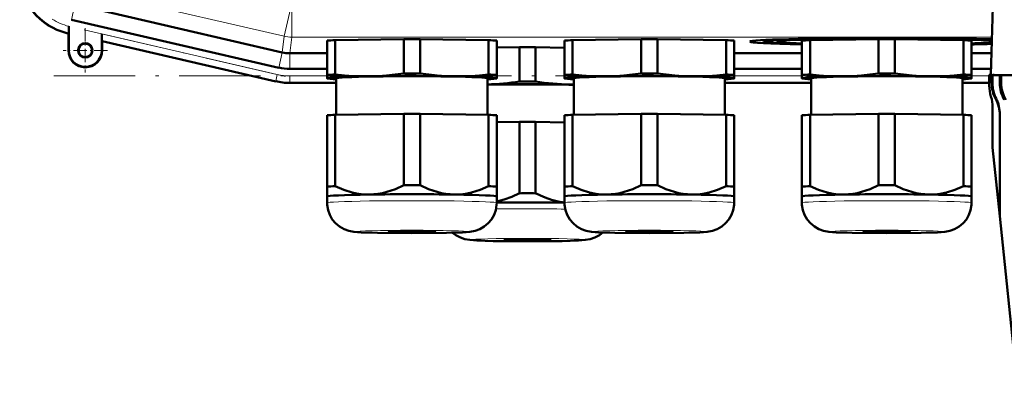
# Model space of a CAD drawing. Extents: x -1351 to 1763, y -1300 to 612.
# Tile 77 of 81: x 1260 to 1405, y 264 to 317. Entities that reach past the tile are written whole.
import ezdxf

# ---------------------------------------------------------------- set-up
doc = ezdxf.new("R2010")
doc.units = 0
doc.linetypes.add('DASHDOT', pattern=[18.5, 12, -3, 0.5, -3])

msp = doc.modelspace()

# ---------------------------------------------------------------- linework, layer by layer
at = {"color": 7, "lineweight": 50}
for p, q in [((1404.29, 355.46), (1403.06, 308.5)), ((1268.09, 318.85), (1298.57, 311.82)), ((1298.06, 309.57), (1267.49, 316.63)), ((1267.1, 315.67), (1267.09, 315.29)), ((1267.09, 315.29), (1267.09, 314.96)), ((1267.1, 312.12), (1267.1, 315.67)), ((1267.03, 314.62), (1266.83, 314.67)), ((1267.06, 314.65), (1267.03, 314.62)), ((1267.03, 312.12), (1267.03, 314.62)), ((1271.96, 314.55), (1271.96, 312.12)), ((1306.38, 313.62), (1316.5, 313.77)), ((1306.38, 308.57), (1306.38, 313.62)), ((1316.5, 308.72), (1316.5, 313.77)), ((1318.88, 313.77), (1329, 313.62)), ((1318.88, 308.72), (1318.88, 313.77)), ((1329, 308.57), (1329, 313.62)), ((1341.38, 313.62), (1351.5, 313.77)), ((1341.38, 308.57), (1341.38, 313.62)), ((1351.5, 308.72), (1351.5, 313.77)), ((1353.88, 313.77), (1364, 313.62)), ((1353.88, 308.72), (1353.88, 313.77)), ((1364, 308.57), (1364, 313.62)), ((1369.57, 313.41), (1369.51, 313.64)), ((1376.38, 313.62), (1386.5, 313.77)), ((1376.38, 308.57), (1376.38, 313.62)), ((1378.5, 313.65), (1378.5, 313.76)), ((1386.5, 308.72), (1386.5, 313.77)), ((1387.19, 313.89), (1387.19, 313.94)), ((1387.19, 313.94), (1387.19, 313.89)), ((1388.19, 313.94), (1388.19, 313.89)), ((1388.19, 313.89), (1388.19, 313.94)), ((1388.88, 313.77), (1399, 313.62)), ((1388.88, 308.72), (1388.88, 313.77)), ((1396.88, 313.76), (1396.88, 313.65)), ((1399, 308.57), (1399, 313.62)), ((1272.03, 313.47), (1271.99, 313.51)), ((1297.6, 307.56), (1272.03, 313.47)), ((1297.6, 307.56), (1272.03, 313.47)), ((1272.03, 313.47), (1272.03, 312.12)), ((1305.19, 308.52), (1305.19, 313.57)), ((1330.19, 308.52), (1330.19, 313.57)), ((1330.19, 312.52), (1333.55, 312.57)), ((1333.55, 307.52), (1333.55, 312.57)), ((1335.92, 312.57), (1340.19, 312.51)), ((1335.92, 307.52), (1335.92, 312.57)), ((1340.19, 308.52), (1340.19, 313.57)), ((1365.19, 308.52), (1365.19, 313.57)), ((1375.19, 308.52), (1375.19, 313.57)), ((1400.19, 308.52), (1400.19, 313.57)), ((1299.68, 311.69), (1299.69, 311.69)), ((1299.69, 311.69), (1305.19, 311.69)), ((1365.19, 311.69), (1375.19, 311.69)), ((1400.19, 311.69), (1403.14, 311.69)), ((1299.68, 309.39), (1305.19, 309.39)), ((1365.19, 309.39), (1375.19, 309.39)), ((1400.19, 309.39), (1403.08, 309.39)), ((1305.19, 308.52), (1305.19, 308.02)), ((1305.19, 308.02), (1305.19, 308)), ((1305.25, 307.98), (1305.19, 308)), ((1306.54, 302.63), (1306.54, 308.02)), ((1328.84, 308.02), (1328.84, 302.63)), ((1330.13, 307.98), (1330.19, 308)), ((1330.19, 308.02), (1330.19, 308.52)), ((1330.19, 308), (1330.19, 308.02)), ((1340.19, 308.52), (1340.19, 308.02)), ((1340.19, 308.02), (1340.19, 308)), ((1340.25, 307.98), (1340.19, 308)), ((1341.54, 302.63), (1341.54, 308.02)), ((1363.84, 308.02), (1363.84, 302.63)), ((1365.13, 307.98), (1365.19, 308)), ((1365.19, 308.02), (1365.19, 308.52)), ((1365.19, 308), (1365.19, 308.02)), ((1375.19, 308.52), (1375.19, 308.02)), ((1375.19, 308.02), (1375.19, 308)), ((1375.25, 307.98), (1375.19, 308)), ((1376.54, 302.63), (1376.54, 308.02)), ((1398.84, 308.02), (1398.84, 302.63)), ((1400.13, 307.98), (1400.19, 308)), ((1400.19, 308.02), (1400.19, 308.52)), ((1400.19, 308), (1400.19, 308.02)), ((1403.06, 308.5), (1402.81, 308.5)), ((1402.81, 306.89), (1402.81, 308.5)), ((1402.81, 308.5), (1402.81, 308.5)), ((1402.81, 306.89), (1402.81, 308.5)), ((1403.06, 308.5), (1402.81, 308.5)), ((1403.06, 308.5), (1403.06, 308.48)), ((1403.06, 308.5), (1403.06, 308.5)), ((1403.06, 308.48), (1403.16, 308.48)), ((1403.41, 308.5), (1403.16, 308.49)), ((1403.16, 308.49), (1403.28, 308.49)), ((1403.16, 307.31), (1403.16, 308.49)), ((1403.53, 308.5), (1403.28, 308.49)), ((1403.28, 307.29), (1403.28, 308.49)), ((1403.41, 308.5), (1403.53, 308.5)), ((1403.53, 308.5), (1403.53, 308.48)), ((1403.53, 308.48), (1404.36, 308.48)), ((1404.6, 308.48), (1404.36, 308.48)), ((1404.36, 308.48), (1404.57, 308.48)), ((1404.36, 307.32), (1404.36, 308.48)), ((1404.82, 308.48), (1404.57, 308.48)), ((1404.57, 307.32), (1404.57, 308.48)), ((1404.6, 308.48), (1404.82, 308.48)), ((1404.82, 308.48), (1404.82, 308.48)), ((1404.82, 308.48), (1408.06, 308.48)), ((1306.54, 307.33), (1299.68, 307.33)), ((1299.68, 307.33), (1306.54, 307.33)), ((1363.84, 307.33), (1376.54, 307.33)), ((1363.84, 307.33), (1376.54, 307.33)), ((1398.84, 307.33), (1402.81, 307.33)), ((1398.84, 307.33), (1402.81, 307.33)), ((1403.06, 305.33), (1403.06, 305.33)), ((1403.31, 303.77), (1403.31, 297.93)), ((1305.19, 302.57), (1305.19, 292.07)), ((1306.38, 302.62), (1316.5, 302.78)), ((1306.38, 302.62), (1306.38, 292.12)), ((1316.5, 302.78), (1316.5, 292.27)), ((1318.88, 302.78), (1329, 302.62)), ((1318.88, 302.78), (1318.88, 292.27)), ((1329, 302.62), (1329, 292.12)), ((1330.19, 302.57), (1330.19, 292.07)), ((1340.19, 302.57), (1340.19, 292.07)), ((1341.38, 302.62), (1351.5, 302.78)), ((1341.38, 302.62), (1341.38, 292.12)), ((1351.5, 302.78), (1351.5, 292.27)), ((1353.88, 302.78), (1364, 302.62)), ((1353.88, 302.78), (1353.88, 292.27)), ((1364, 302.62), (1364, 292.12)), ((1365.19, 302.57), (1365.19, 292.07)), ((1375.19, 302.57), (1375.19, 292.07)), ((1376.38, 302.62), (1386.5, 302.78)), ((1376.38, 302.62), (1376.38, 292.12)), ((1386.5, 302.78), (1386.5, 292.27)), ((1388.88, 302.78), (1399, 302.62)), ((1388.88, 302.78), (1388.88, 292.27)), ((1399, 302.62), (1399, 292.12)), ((1400.19, 302.57), (1400.19, 292.07)), ((1404.37, 302.74), (1404.37, 287.8)), ((1330.19, 301.53), (1333.55, 301.58)), ((1333.55, 301.58), (1333.55, 291.07)), ((1335.92, 301.58), (1340.19, 301.51)), ((1335.92, 301.58), (1335.92, 291.07)), ((1404.37, 287.7), (1403.31, 297.83)), ((1305.19, 292.07), (1305.19, 290.61)), ((1330.19, 290.61), (1330.19, 292.07)), ((1340.19, 292.07), (1340.19, 290.61)), ((1365.19, 290.61), (1365.19, 292.07)), ((1375.19, 292.07), (1375.19, 290.61)), ((1400.19, 290.61), (1400.19, 292.07)), ((1305.19, 289.66), (1305.19, 290.61)), ((1330.19, 290.61), (1330.19, 289.66)), ((1330.19, 290.61), (1330.19, 290.61)), ((1330.19, 290.6), (1330.19, 290.61)), ((1340.19, 289.66), (1340.19, 290.61)), ((1365.19, 290.61), (1365.19, 289.66)), ((1365.19, 290.61), (1365.19, 290.61)), ((1365.19, 290.6), (1365.19, 290.61)), ((1375.19, 289.66), (1375.19, 290.61)), ((1400.19, 290.61), (1400.19, 289.66)), ((1400.19, 290.61), (1400.19, 290.61)), ((1400.19, 290.6), (1400.19, 290.61)), ((1406.8, 264.43), (1404.37, 287.7))]:
    msp.add_line(p, q, dxfattribs=at)
at = {"color": 7, "lineweight": 18}
for p, q in [((1298.84, 314.2), (1270.47, 320.74)), ((1268.01, 318.87), (1267.49, 316.63)), ((1299.96, 319.07), (1298.84, 314.2)), ((1299.96, 319.07), (1299.96, 314.07)), ((1267.03, 314.66), (1267.03, 314.62)), ((1267.06, 314.65), (1267.03, 314.66)), ((1297.83, 308.57), (1271.96, 314.55)), ((1298.84, 314.2), (1298.57, 311.82)), ((1299.69, 311.69), (1299.96, 314.07)), ((1403.2, 314.07), (1299.96, 314.07)), ((1267.1, 312.12), (1267.03, 312.12)), ((1271.96, 312.12), (1272.03, 312.12)), ((1271.99, 313.51), (1297.61, 307.6)), ((1298.58, 311.81), (1298.06, 309.57)), ((1299.68, 311.69), (1299.68, 309.39)), ((1297.61, 307.6), (1297.83, 308.57)), ((1299.68, 308.36), (1305.19, 308.36)), ((1299.68, 307.36), (1299.68, 308.36)), ((1365.19, 308.36), (1375.19, 308.36)), ((1400.19, 308.36), (1402.81, 308.36)), ((1297.61, 307.6), (1297.6, 307.56)), ((1299.68, 307.36), (1306.54, 307.36)), ((1299.68, 307.36), (1299.68, 307.33)), ((1363.84, 307.36), (1376.54, 307.36)), ((1398.84, 307.36), (1402.81, 307.36)), ((1402.81, 306.89), (1402.81, 306.89)), ((1404.36, 307.32), (1404.57, 307.32)), ((1403.76, 304.94), (1403.82, 305.03))]:
    msp.add_line(p, q, dxfattribs=at)
at = {"color": 7, "linetype": 'DASHDOT', "lineweight": 18}
for p, q in [((1269.35, 315.15), (1300.65, 307.92)), ((1264.87, 308.36), (1682.54, 308.36))]:
    msp.add_line(p, q, dxfattribs=at)
at = {"color": 7, "linetype": 'DASHDOT', "lineweight": 18, "ltscale": 0.1625}
for p, q in [((1269.53, 315.37), (1269.53, 308.87)), ((1272.78, 312.12), (1266.28, 312.12))]:
    msp.add_line(p, q, dxfattribs=at)
at = {"color": 7, "lineweight": 50}
for points in [[(1267.09, 314.96), (1267.07, 314.67), (1267.06, 314.65), (1267.06, 314.65)], [(1311.44, 308.3), (1310.26, 308.3), (1309.08, 308.34), (1307.74, 308.43), (1306.38, 308.57)], [(1316.5, 308.72), (1315.22, 308.55), (1313.95, 308.43), (1312.7, 308.34), (1311.44, 308.3)], [(1323.94, 308.3), (1322.68, 308.34), (1321.43, 308.43), (1320.16, 308.55), (1318.88, 308.72)], [(1329, 308.57), (1327.64, 308.43), (1326.3, 308.34), (1325.12, 308.3), (1323.94, 308.3)], [(1346.44, 308.3), (1345.26, 308.3), (1344.08, 308.34), (1342.74, 308.43), (1341.38, 308.57)], [(1351.5, 308.72), (1350.22, 308.55), (1348.95, 308.43), (1347.7, 308.34), (1346.44, 308.3)], [(1358.94, 308.3), (1357.68, 308.34), (1356.43, 308.43), (1355.16, 308.55), (1353.88, 308.72)], [(1364, 308.57), (1362.64, 308.43), (1361.3, 308.34), (1360.12, 308.3), (1358.94, 308.3)], [(1381.44, 308.3), (1380.26, 308.3), (1379.08, 308.34), (1377.74, 308.43), (1376.38, 308.57)], [(1386.5, 308.72), (1385.22, 308.55), (1383.95, 308.43), (1382.7, 308.34), (1381.44, 308.3)], [(1393.94, 308.3), (1392.68, 308.34), (1391.43, 308.43), (1390.16, 308.55), (1388.88, 308.72)], [(1399, 308.57), (1397.64, 308.43), (1396.3, 308.34), (1395.12, 308.3), (1393.94, 308.3)], [(1340.99, 307.1), (1339.73, 307.14), (1338.47, 307.23), (1337.21, 307.35), (1335.92, 307.52)], [(1311.44, 290.9), (1310.82, 290.91), (1310.19, 290.96), (1309.54, 291.06), (1308.89, 291.2), (1307.63, 291.59), (1306.38, 292.12)], [(1316.5, 292.27), (1315.25, 291.7), (1313.99, 291.28), (1313.34, 291.11), (1312.68, 291), (1312.06, 290.93), (1311.44, 290.9)], [(1323.94, 290.9), (1323.32, 290.93), (1322.7, 291), (1322.05, 291.11), (1321.39, 291.28), (1320.13, 291.7), (1318.88, 292.27)], [(1329, 292.12), (1327.75, 291.59), (1326.49, 291.2), (1325.84, 291.06), (1325.19, 290.96), (1324.57, 290.91), (1323.94, 290.9)], [(1346.44, 290.9), (1345.82, 290.91), (1345.19, 290.96), (1344.54, 291.06), (1343.89, 291.2), (1342.63, 291.59), (1341.38, 292.12)], [(1351.5, 292.27), (1350.25, 291.7), (1348.99, 291.28), (1348.34, 291.11), (1347.68, 291), (1347.06, 290.93), (1346.44, 290.9)], [(1358.94, 290.9), (1358.32, 290.93), (1357.7, 291), (1357.05, 291.11), (1356.39, 291.28), (1355.13, 291.7), (1353.88, 292.27)], [(1364, 292.12), (1362.75, 291.59), (1361.49, 291.2), (1360.84, 291.06), (1360.19, 290.96), (1359.57, 290.91), (1358.94, 290.9)], [(1381.44, 290.9), (1380.82, 290.91), (1380.19, 290.96), (1379.54, 291.06), (1378.89, 291.2), (1377.63, 291.59), (1376.38, 292.12)], [(1386.5, 292.27), (1385.25, 291.7), (1383.99, 291.28), (1383.34, 291.11), (1382.68, 291), (1382.06, 290.93), (1381.44, 290.9)], [(1393.94, 290.9), (1393.32, 290.93), (1392.7, 291), (1392.05, 291.11), (1391.39, 291.28), (1390.13, 291.7), (1388.88, 292.27)], [(1399, 292.12), (1397.75, 291.59), (1396.49, 291.2), (1395.84, 291.06), (1395.19, 290.96), (1394.57, 290.91), (1393.94, 290.9)], [(1333.55, 291.07), (1332.43, 290.56), (1331.31, 290.16), (1330.19, 289.88)], [(1340.19, 289.74), (1339.24, 289.89), (1338.29, 290.12), (1337.34, 290.44), (1336.63, 290.74), (1335.92, 291.07)], [(1317.69, 285.21), (1312.61, 285.25), (1310.22, 285.32), (1309.14, 285.4), (1308.38, 285.54), (1307.69, 285.79), (1307.02, 286.17), (1306.44, 286.66), (1305.95, 287.24), (1305.57, 287.9), (1305.32, 288.61), (1305.2, 289.36), (1305.19, 289.66)], [(1317.69, 285.21), (1322.77, 285.25), (1325.16, 285.32), (1326.24, 285.4), (1327, 285.54), (1327.7, 285.79), (1328.36, 286.17), (1328.94, 286.66), (1329.43, 287.24), (1329.81, 287.9), (1330.06, 288.61), (1330.18, 289.36), (1330.19, 289.66)], [(1352.69, 285.21), (1347.61, 285.25), (1345.22, 285.32), (1344.14, 285.4), (1343.38, 285.54), (1342.69, 285.79), (1342.02, 286.17), (1341.44, 286.66), (1340.95, 287.24), (1340.57, 287.9), (1340.32, 288.61), (1340.2, 289.36), (1340.19, 289.66)], [(1352.69, 285.21), (1357.77, 285.25), (1360.16, 285.32), (1361.24, 285.4), (1362, 285.54), (1362.7, 285.79), (1363.36, 286.17), (1363.94, 286.66), (1364.43, 287.24), (1364.81, 287.9), (1365.06, 288.61), (1365.18, 289.36), (1365.19, 289.66)], [(1387.69, 285.21), (1382.61, 285.25), (1380.22, 285.32), (1379.14, 285.4), (1378.38, 285.54), (1377.69, 285.79), (1377.02, 286.17), (1376.44, 286.66), (1375.95, 287.24), (1375.57, 287.9), (1375.32, 288.61), (1375.2, 289.36), (1375.19, 289.66)], [(1387.69, 285.21), (1392.77, 285.25), (1395.16, 285.32), (1396.24, 285.4), (1397, 285.54), (1397.7, 285.79), (1398.36, 286.17), (1398.94, 286.66), (1399.43, 287.24), (1399.81, 287.9), (1400.06, 288.61), (1400.18, 289.36), (1400.19, 289.66)], [(1334.74, 284.01), (1329.65, 284.05), (1327.25, 284.12), (1326.25, 284.2), (1325.51, 284.32), (1324.83, 284.55), (1324.17, 284.9), (1323.68, 285.27)], [(1334.74, 284.01), (1339.83, 284.05), (1342.23, 284.13), (1343.24, 284.2), (1343.99, 284.33), (1344.67, 284.56), (1345.34, 284.92), (1345.82, 285.3)]]:
    msp.add_lwpolyline(points, dxfattribs=at)
for radius in [1.07, 1]:
    msp.add_circle((1269.53, 312.12), radius, dxfattribs=at)
for centre, radius, start, end in [((1268.85, 323.43), 8.99, 179.9916, 257.0084), ((1269.53, 312.12), 2.5, 180, 360), ((1269.53, 312.12), 2.43, 180, 360), ((1299.68, 316.58), 7.19, 257.0007, 269.9996), ((1299.68, 316.58), 9.25, 257.0008, 269.9996), ((1299.68, 316.58), 9.25, 257.0007, 269.9996), ((1327.73, 346.22), 39.13, 271.6211, 278.5521), ((1341.52, 342.13), 35.03, 269.1343, 270.0373), ((1407.81, 306.89), 5, 180.0004, 198.1558), ((1407.81, 306.89), 5, 180, 198.1949), ((1408.17, 307.31), 5, 180.0007, 208.2901), ((1408.27, 307.29), 4.99, 180.0131, 206.9154), ((1409.34, 307.32), 4.98, 180.0071, 210.1115), ((1409.51, 307.32), 4.94, 180.0262, 210.4098), ((1399.3, 302.54), 5.07, 0.0077, 28.2917), ((1399.31, 302.74), 5.06, 359.978, 26.8731), ((1404.31, 297.93), 1, 180, 185.9645), ((1405.37, 287.8), 1, 180, 185.9645)]:
    msp.add_arc(centre, radius, start, end, dxfattribs=at)
at = {"color": 7, "lineweight": 18}
for centre, radius, start, end in [((1269.11, 323.63), 9.21, 179.995, 257.0049), ((1269.09, 323.6), 8.18, 237.2765, 255.8645), ((1299.96, 319.07), 5, 257, 270), ((1299.68, 316.56), 8.2, 256.9878, 270.0122), ((1299.68, 316.58), 9.21, 257.0008, 269.9996), ((1403.04, 306.28), 1.03, 76.3375, 82.8874)]:
    msp.add_arc(centre, radius, start, end, dxfattribs=at)
at = {"color": 7, "lineweight": 50}
for centre, major_axis, ratio, start_param, end_param in [((1271.99, 314.54), (0, -1.03), 0.034024, 4.704525, 6.240414), ((1317.69, 313.41), (13.8, 0), 0.026177, 2.531934, 2.704054), ((1317.69, 313.41), (13.8, 0), 0.026177, 1.484737, 1.656856), ((1317.69, 313.41), (13.8, 0), 0.026177, 0.437539, 0.609658), ((1352.69, 313.41), (13.8, 0), 0.026177, 2.531934, 2.704054), ((1352.69, 313.41), (13.8, 0), 0.026177, 1.484737, 1.656856), ((1352.69, 313.41), (13.8, 0), 0.026177, 0.437539, 0.609658), ((1387.69, 313.41), (-20.18, 0), 0.026177, 4.73717, 6.280911), ((1387.69, 313.41), (-18.12, 0), 0.026177, 4.739988, 6.290255), ((1387.69, 313.41), (-16.2, 0), 0.026177, 4.712389, 6.280893), ((1387.69, 313.41), (13.8, 0), 0.026177, 2.531934, 2.704054), ((1387.69, 313.41), (13.8, 0), 0.026177, 1.484737, 1.656856), ((1387.69, 313.41), (-16.2, 0), 0.026177, 3.437252, 4.712389), ((1387.69, 313.41), (-20.18, 0), 0.026177, 3.83603, 4.687608), ((1387.69, 313.41), (-18.12, 0), 0.026177, 3.685563, 4.68479), ((1387.69, 313.41), (13.8, 0), 0.026177, 0.437539, 0.609658), ((1334.74, 312.21), (13.8, 0), 0.026177, 1.484737, 1.656856), ((1387.69, 313.41), (-20.18, 0), 0.026177, 6.280911, 7.185931), ((1387.69, 313.41), (-18.12, 0), 0.026177, 0.00707, 0.809447), ((1387.69, 313.41), (-16.2, 0), 0.026177, 6.280893, 6.972835), ((1387.69, 313.41), (-16.2, 0), 0.026177, 2.451943, 2.844562), ((1387.69, 313.41), (-18.12, 0), 0.026177, 2.332146, 2.596246), ((1387.69, 313.41), (-20.18, 0), 0.026177, 2.238847, 2.445784), ((1299.69, 316.69), (4.97, -0.57), 0.999653, 4.598982, 4.823231), ((1317.69, 308.36), (-13.8, 0), 0.026177, 5.673527, 5.845646), ((1317.69, 308.02), (12.5, 0), 0.026177, 6.185296, 9.424778), ((1317.69, 308.02), (12.5, 0), 0.026177, 3.141593, 3.239482), ((1317.69, 308.02), (12.5, 0), 0.026177, 3.239482, 3.610643), ((1317.69, 308.02), (11.15, 0), 0.026177, 0, 3.141593), ((1317.69, 308.36), (-13.8, 0), 0.026177, 4.626329, 4.798449), ((1317.69, 308.02), (12.5, 0), 0.026177, 5.814135, 6.185296), ((1317.69, 308.36), (-13.8, 0), 0.026177, 3.579132, 3.751251), ((1352.69, 308.36), (-13.8, 0), 0.026177, 5.673527, 5.845646), ((1352.69, 308.02), (12.5, 0), 0.026177, 6.185296, 9.424778), ((1352.69, 308.02), (12.5, 0), 0.026177, 3.141593, 3.239482), ((1352.69, 308.02), (12.5, 0), 0.026177, 3.239482, 3.610643), ((1352.69, 308.02), (11.15, 0), 0.026177, 0, 3.141593), ((1352.69, 308.36), (-13.8, 0), 0.026177, 4.626329, 4.798449), ((1352.69, 308.02), (12.5, 0), 0.026177, 5.814135, 6.185296), ((1352.69, 308.36), (-13.8, 0), 0.026177, 3.579132, 3.751251), ((1387.69, 308.36), (-13.8, 0), 0.026177, 5.673527, 5.845646), ((1387.69, 308.02), (12.5, 0), 0.026177, 6.185296, 9.424778), ((1387.69, 308.02), (12.5, 0), 0.026177, 3.141593, 3.239482), ((1387.69, 308.02), (12.5, 0), 0.026177, 3.239482, 3.610643), ((1387.69, 308.02), (11.15, 0), 0.026177, 0, 3.141593), ((1387.69, 308.36), (-13.8, 0), 0.026177, 4.626329, 4.798449), ((1387.69, 308.02), (12.5, 0), 0.026177, 5.814135, 6.185296), ((1387.69, 308.36), (-13.8, 0), 0.026177, 3.579132, 3.751251), ((1334.74, 306.82), (12.5, 0), 0.026177, 0.995399, 2.062164), ((1334.74, 306.82), (11.15, 0), 0.026177, 0.914669, 2.12817), ((1334.74, 307.16), (-13.8, 0), 0.026177, 4.626329, 4.798449), ((1398.31, 303.77), (0, -5), 0.999391, 1.570793, 1.887847), ((1317.69, 302.42), (13.8, 0), 0.026177, 2.531934, 2.704054), ((1317.69, 302.42), (13.8, 0), 0.026177, 1.484737, 1.656856), ((1317.69, 302.42), (13.8, 0), 0.026177, 0.437539, 0.609658), ((1352.69, 302.42), (13.8, 0), 0.026177, 2.531934, 2.704054), ((1352.69, 302.42), (13.8, 0), 0.026177, 1.484737, 1.656856), ((1352.69, 302.42), (13.8, 0), 0.026177, 0.437539, 0.609658), ((1387.69, 302.42), (13.8, 0), 0.026177, 2.531934, 2.704054), ((1387.69, 302.42), (13.8, 0), 0.026177, 1.484737, 1.656856), ((1387.69, 302.42), (13.8, 0), 0.026177, 0.437539, 0.609658), ((1334.74, 301.22), (13.8, 0), 0.026177, 1.484737, 1.656856), ((1317.69, 291.91), (-13.8, 0), 0.026177, 5.673527, 5.845646), ((1317.69, 291.91), (-13.8, 0), 0.026177, 4.626329, 4.798449), ((1317.69, 291.91), (-13.8, 0), 0.026177, 3.579132, 3.751251), ((1352.69, 291.91), (-13.8, 0), 0.026177, 5.673527, 5.845646), ((1352.69, 291.91), (-13.8, 0), 0.026177, 4.626329, 4.798449), ((1352.69, 291.91), (-13.8, 0), 0.026177, 3.579132, 3.751251), ((1387.69, 291.91), (-13.8, 0), 0.026177, 5.673527, 5.845646), ((1387.69, 291.91), (-13.8, 0), 0.026177, 4.626329, 4.798449), ((1387.69, 291.91), (-13.8, 0), 0.026177, 3.579132, 3.751251), ((1317.69, 290.61), (12.5, 0), 0.026177, 0, 3.141593), ((1334.74, 290.71), (-13.8, 0), 0.026177, 4.626329, 4.798449), ((1352.69, 290.61), (12.5, 0), 0.026177, 0, 3.141593), ((1387.69, 290.61), (12.5, 0), 0.026177, 0, 3.141593), ((1334.74, 289.41), (12.5, 0), 0.026177, 1.119461, 1.943175), ((1317.69, 285.42), (3.5, 0), 0.026177, 0, 3.141593), ((1317.69, 285.42), (3.5, 0), 0.026177, 3.141593, 6.283185), ((1352.69, 285.42), (3.5, 0), 0.026177, 0, 3.141593), ((1352.69, 285.42), (3.5, 0), 0.026177, 3.141593, 6.283185), ((1387.69, 285.42), (3.5, 0), 0.026177, 0, 3.141593), ((1387.69, 285.42), (3.5, 0), 0.026177, 3.141593, 6.283185), ((1334.74, 284.22), (3.5, 0), 0.026177, 0, 3.141593), ((1334.74, 284.22), (3.5, 0), 0.026177, 3.141593, 6.283185)]:
    msp.add_ellipse(centre, major_axis=major_axis, ratio=ratio, start_param=start_param, end_param=end_param, dxfattribs=at)
at = {"color": 7, "lineweight": 18}
for centre, major_axis, start_param, end_param in [((1317.69, 289.66), (12.5, 0), 1.047198, 3.141593), ((1317.69, 289.66), (12.5, 0), 0, 1.047198), ((1352.69, 289.66), (12.5, 0), 1.047198, 3.141593), ((1352.69, 289.66), (12.5, 0), 0, 1.047198), ((1387.69, 289.66), (12.5, 0), 1.047198, 3.141593), ((1387.69, 289.66), (12.5, 0), 0, 1.047198), ((1334.74, 288.46), (12.5, 0), 1.11074, 1.951397), ((1317.69, 285.42), (8.26, 0), 1.570796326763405, 7.853981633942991), ((1352.69, 285.42), (8.26, 0), 1.570796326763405, 7.853981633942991), ((1387.69, 285.42), (8.26, 0), 1.570796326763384, 7.85398163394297), ((1334.74, 284.22), (8.26, 0), 1.570796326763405, 7.853981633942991)]:
    msp.add_ellipse(centre, major_axis=major_axis, ratio=0.026177, start_param=start_param, end_param=end_param, dxfattribs=at)

doc.saveas('drawing.dxf')
